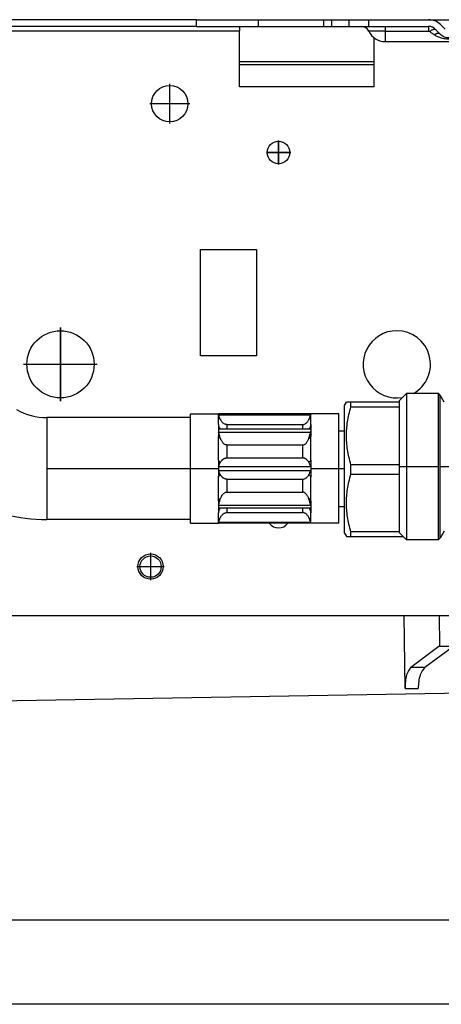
# Model space of a CAD drawing. Header units: inches. Extents: x -7205 to -1528, y -2875 to 5222.
# Tile 95 of 104: x -2490 to -2415, y 2924 to 3100. Entities that reach past the tile are written whole.
import ezdxf

# ---------------------------------------------------------------- set-up
doc = ezdxf.new("R2010")
doc.units = ezdxf.units.IN
doc.linetypes.add('DOT_CENTER', pattern=[14, 12, -1, 0, -1])
doc.layers.add('1', color=7, linetype='Continuous')

msp = doc.modelspace()

# ---------------------------------------------------------------- linework, layer by layer
at = {"color": 7, "linetype": 'Continuous'}
for p, q in [((-2474.14, 3099.58), (-2599.71, 3099.58)), ((-2474.14, 3099.58), (-2599.71, 3099.58)), ((-2458.85, 3099.58), (-2474.14, 3099.58)), ((-2458.85, 3099.58), (-2474.14, 3099.58)), ((-2458.85, 3098.38), (-2458.85, 3099.58)), ((-2458.85, 3099.58), (-2447.85, 3099.58)), ((-2458.85, 3099.58), (-2447.85, 3099.58)), ((-2447.85, 3099.58), (-2447.85, 3098.38)), ((-2447.85, 3099.58), (-2436.2, 3099.58)), ((-2447.85, 3099.58), (-2436.2, 3099.58)), ((-2436.2, 3099.58), (-2436.2, 3098.38)), ((-2436.2, 3099.58), (-2434.73, 3099.58)), ((-2436.2, 3099.58), (-2434.73, 3099.58)), ((-2436.2, 3099.58), (-2434.73, 3099.58)), ((-2434.73, 3099.58), (-2431.66, 3099.58)), ((-2434.73, 3099.58), (-2431.66, 3099.58)), ((-2434.73, 3099.58), (-2431.66, 3099.58)), ((-2431.66, 3099.58), (-2429.45, 3099.58)), ((-2431.66, 3099.58), (-2429.45, 3099.58)), ((-2431.66, 3099.58), (-2429.45, 3099.58)), ((-2429.45, 3099.58), (-2428.95, 3099.58)), ((-2429.45, 3099.58), (-2428.95, 3099.58)), ((-2429.45, 3099.58), (-2428.95, 3099.58)), ((-2428.95, 3099.58), (-2428.13, 3099.58)), ((-2428.95, 3099.58), (-2428.13, 3099.58)), ((-2428.95, 3099.58), (-2428.13, 3099.58)), ((-2428.13, 3099.58), (-2427.14, 3099.58)), ((-2428.13, 3099.58), (-2427.14, 3099.58)), ((-2428.13, 3099.58), (-2427.14, 3099.58)), ((-2427.14, 3099.58), (-2425.2, 3099.58)), ((-2427.14, 3099.58), (-2425.2, 3099.58)), ((-2427.14, 3099.58), (-2425.2, 3099.58)), ((-2427.14, 3099.58), (-2425.2, 3099.58)), ((-2425.2, 3099.58), (-2417.44, 3099.58)), ((-2425.2, 3099.58), (-2417.44, 3099.58)), ((-2425.2, 3099.58), (-2417.44, 3099.58)), ((-2425.2, 3099.58), (-2417.44, 3099.58)), ((-2417.44, 3099.58), (-2404.85, 3099.58)), ((-2417.44, 3099.58), (-2404.85, 3099.58)), ((-2417.44, 3099.58), (-2404.85, 3099.58)), ((-2458.85, 3098.38), (-2668.82, 3098.38)), ((-2458.85, 3098.38), (-2451.14, 3098.38)), ((-2451.14, 3098.38), (-2447.85, 3098.38)), ((-2451.14, 3098.38), (-2451.14, 3097.58)), ((-2447.85, 3098.38), (-2436.2, 3098.38)), ((-2436.2, 3098.38), (-2434.73, 3098.38)), ((-2436.2, 3098.38), (-2434.73, 3098.38)), ((-2434.73, 3098.38), (-2431.66, 3098.38)), ((-2434.73, 3098.38), (-2431.66, 3098.38)), ((-2431.66, 3098.38), (-2429.45, 3098.38)), ((-2431.66, 3098.38), (-2429.45, 3098.38)), ((-2429.45, 3098.38), (-2428.95, 3098.38)), ((-2429.45, 3098.38), (-2428.95, 3098.38)), ((-2428.95, 3098.38), (-2428.13, 3098.38)), ((-2428.95, 3098.38), (-2428.13, 3098.38)), ((-2428.13, 3098.38), (-2427.14, 3098.38)), ((-2428.13, 3098.38), (-2427.14, 3098.38)), ((-2427.14, 3098.38), (-2425.2, 3098.38)), ((-2427.14, 3098.38), (-2425.2, 3098.38)), ((-2425.2, 3098.38), (-2417.44, 3098.38)), ((-2425.2, 3098.38), (-2417.44, 3098.38)), ((-2415.34, 3097.02), (-2416.17, 3097.85)), ((-2414.49, 3097.87), (-2415.32, 3098.7)), ((-2451.14, 3087.58), (-2451.14, 3097.58)), ((-2451.14, 3087.58), (-2451.14, 3097.58)), ((-2427.14, 3087.58), (-2427.14, 3096.34)), ((-2427.14, 3087.58), (-2427.14, 3096.34)), ((-2425.2, 3095.68), (-2405.16, 3095.68)), ((-2427.14, 3092.08), (-2451.14, 3092.08)), ((-2451.14, 3091.58), (-2427.14, 3091.58)), ((-2451.14, 3091.58), (-2427.14, 3091.58)), ((-2427.14, 3087.58), (-2451.14, 3087.58)), ((-2427.14, 3087.58), (-2451.14, 3087.58)), ((-2458.1, 3058.58), (-2448.1, 3058.58)), ((-2458.1, 3039.58), (-2458.1, 3058.58)), ((-2458.1, 3058.58), (-2448.1, 3058.58)), ((-2458.1, 3039.58), (-2458.1, 3058.58)), ((-2448.1, 3058.58), (-2448.1, 3039.58)), ((-2448.1, 3058.58), (-2448.1, 3039.58)), ((-2448.1, 3039.58), (-2458.1, 3039.58)), ((-2422.68, 3031.58), (-2421.38, 3032.88)), ((-2415.66, 3032.88), (-2421.38, 3032.88)), ((-2421.38, 3032.88), (-2421.38, 3019.83)), ((-2415.66, 3006.78), (-2415.66, 3032.88)), ((-2414.67, 3031.33), (-2415.39, 3032.58)), ((-2432.43, 3030.74), (-2432.08, 3031.34)), ((-2431.27, 3031.34), (-2432.08, 3031.34)), ((-2431.27, 3030.5), (-2431.27, 3031.34)), ((-2422.68, 3031.34), (-2431.27, 3031.34)), ((-2422.68, 3031.58), (-2422.68, 3019.83)), ((-2459.93, 3029.23), (-2454.93, 3029.23)), ((-2459.93, 3028.58), (-2459.93, 3029.23)), ((-2438.43, 3029.23), (-2454.93, 3029.23)), ((-2454.93, 3027.37), (-2454.93, 3029.11)), ((-2433.43, 3029.23), (-2438.43, 3029.23)), ((-2438.43, 3027.37), (-2438.43, 3029.11)), ((-2433.43, 3026.23), (-2433.43, 3029.23)), ((-2432.43, 3007.94), (-2432.43, 3030.74)), ((-2431.27, 3030.5), (-2422.68, 3030.5)), ((-2459.93, 3028.58), (-2485.53, 3028.58)), ((-2459.93, 3019.48), (-2459.93, 3028.58)), ((-2453.43, 3027.33), (-2439.93, 3027.33)), ((-2454.93, 3026.38), (-2454.88, 3025.99)), ((-2438.47, 3026.52), (-2454.89, 3026.52)), ((-2438.43, 3026.38), (-2438.48, 3025.99)), ((-2433.43, 3026.23), (-2432.43, 3026.23)), ((-2433.43, 3019.48), (-2433.43, 3026.23)), ((-2454.93, 3021), (-2454.93, 3025.22)), ((-2438.43, 3021), (-2438.43, 3025.22)), ((-2453.43, 3023.69), (-2439.93, 3023.69)), ((-2453.43, 3021.38), (-2439.93, 3021.38)), ((-2459.93, 3010.38), (-2459.93, 3019.48)), ((-2433.43, 3012.73), (-2433.43, 3019.48)), ((-2422.68, 3020.17), (-2431.27, 3020.17)), ((-2431.27, 3018.5), (-2431.27, 3020.17)), ((-2422.68, 3019.83), (-2422.68, 3008.08)), ((-2421.38, 3019.83), (-2421.38, 3006.78)), ((-2454.93, 3013.75), (-2454.93, 3017.96)), ((-2453.43, 3017.58), (-2439.93, 3017.58)), ((-2438.43, 3013.75), (-2438.43, 3017.96)), ((-2431.27, 3018.5), (-2422.68, 3018.5)), ((-2453.43, 3015.28), (-2439.93, 3015.28)), ((-2454.88, 3012.97), (-2454.93, 3012.59)), ((-2454.93, 3009.85), (-2454.93, 3011.6)), ((-2438.46, 3012.44), (-2454.89, 3012.44)), ((-2453.43, 3011.63), (-2439.93, 3011.63)), ((-2438.48, 3012.97), (-2438.43, 3012.59)), ((-2438.43, 3009.85), (-2438.43, 3011.6)), ((-2433.43, 3009.73), (-2433.43, 3012.73)), ((-2433.43, 3012.73), (-2432.43, 3012.73)), ((-2459.93, 3010.38), (-2485.53, 3010.38)), ((-2459.93, 3009.73), (-2459.93, 3010.38)), ((-2459.93, 3009.73), (-2454.93, 3009.73)), ((-2438.43, 3009.73), (-2454.93, 3009.73)), ((-2433.43, 3009.73), (-2438.43, 3009.73)), ((-2422.68, 3008.17), (-2431.27, 3008.17)), ((-2431.27, 3007.34), (-2431.27, 3008.17)), ((-2422.68, 3008.08), (-2421.38, 3006.78)), ((-2414.67, 3008.33), (-2415.39, 3007.08)), ((-2432.43, 3007.94), (-2432.08, 3007.34)), ((-2432.08, 3007.34), (-2431.27, 3007.34)), ((-2431.27, 3007.34), (-2421.93, 3007.34)), ((-2415.66, 3006.78), (-2421.38, 3006.78)), ((-2593.1, 2993.28), (-2421.77, 2993.28)), ((-2421.77, 2993.28), (-2415.57, 2993.28)), ((-2421.61, 2980.25), (-2421.77, 2993.28)), ((-2415.57, 2993.28), (-2401.3, 2993.28)), ((-2420.6, 2984.05), (-2415.6, 2987.78)), ((-2418.12, 2984.05), (-2413.18, 2987.64)), ((-2415.6, 2987.78), (-2415.48, 2987.78)), ((-2415.48, 2987.78), (-2412.95, 2987.78)), ((-2358.92, 2980.31), (-2658.77, 2975.08)), ((-2092.8, 2938.88), (-2692.8, 2938.88)), ((-2270.1, 2923.88), (-2692.8, 2923.88))]:
    msp.add_line(p, q, dxfattribs=at)
at = {"color": 126, "linetype": 'Continuous', "true_color": 0x008060}
for p, q in [((-2434.73, 3099.58), (-2434.73, 3098.38)), ((-2431.66, 3099.58), (-2431.66, 3098.38)), ((-2428.13, 3099.58), (-2428.13, 3098.38)), ((-2425.2, 3098.38), (-2425.2, 3097.52)), ((-2668.82, 3097.58), (-2451.14, 3097.58)), ((-2425.2, 3097.52), (-2428.1, 3097.52)), ((-2425.2, 3097.52), (-2425.2, 3095.68)), ((-2425.2, 3097.52), (-2417.44, 3097.52)), ((-2415.39, 3007.08), (-2415.39, 3032.58)), ((-2485.53, 3028.58), (-2485.53, 3019.48)), ((-2454.88, 3029.06), (-2438.48, 3029.06)), ((-2454.88, 3025.99), (-2438.48, 3025.99)), ((-2485.53, 3019.48), (-2485.53, 3010.38)), ((-2454.88, 3019.86), (-2438.48, 3019.86)), ((-2454.88, 3019.11), (-2438.48, 3019.11)), ((-2454.88, 3012.97), (-2438.48, 3012.97)), ((-2454.88, 3009.9), (-2438.48, 3009.9)), ((-2415.57, 2993.28), (-2415.48, 2987.78)), ((-2420.6, 2984.05), (-2418.12, 2984.05)), ((-2421.61, 2980.25), (-2419.27, 2980.25))]:
    msp.add_line(p, q, dxfattribs=at)
at = {"color": 7, "linetype": 'Continuous'}
for centre, radius in [((-2463.6, 3084.58), 3.25), ((-2463.6, 3084.58), 3.25), ((-2444.2, 3075.88), 2), ((-2483.1, 3038.08), 6), ((-2483.1, 3038.08), 6), ((-2467.03, 3001.99), 2.25), ((-2467.03, 3001.99), 2.25), ((-2467.03, 3001.99), 1.9), ((-2467.03, 3001.99), 1.9)]:
    msp.add_circle(centre, radius, dxfattribs=at)
for centre, radius, start, end in [((-2417.44, 3096.58), 3, 45, 90), ((-2429.45, 3096.88), 1.5, 25.1843, 90), ((-2417.44, 3096.58), 1.8, 45, 90), ((-2425.2, 3098.88), 3.2, 205.1843, 270), ((-2413.78, 3098.58), 2.2, 225, 270), ((-2423.1, 3038.08), 6, 90, 279.5896), ((-2423.1, 3038.08), 6, 90, 279.5896), ((-2423.1, 3038.08), 6, 300.0222, 90), ((-2423.1, 3038.08), 6, 300.0222, 90), ((-2416.26, 3032.08), 1, 30, 53.1301), ((-2485.54, 3039.4), 10.82, 240.1569, 270.0194), ((-2485.54, 3039.4), 29.02, 240.1447, 270.0072), ((-2444.2, 3010.88), 2, 214.9473, 325.0527), ((-2416.26, 3007.58), 1, 306.8699, 330)]:
    msp.add_arc(centre, radius, start, end, dxfattribs=at)
at = {"color": 126, "linetype": 'Continuous', "true_color": 0x008060}
for centre, radius, start, end in [((-2417.43, 3097.14), 0.374, 57.1171, 91.3866), ((-2453.6, 3029.12), 1.33, 180.4169, 224.1923), ((-2439.76, 3029.12), 1.33, 315.8077, 359.5831), ((-2453.6, 3027.38), 1.33, 180.4169, 219.9044), ((-2439.76, 3027.38), 1.33, 320.0956, 359.5831), ((-2453.6, 3011.59), 1.33, 140.0956, 179.5831), ((-2439.76, 3011.59), 1.33, 0.4169, 39.9044), ((-2453.6, 3009.84), 1.33, 135.8077, 179.5831), ((-2439.76, 3009.84), 1.33, 0.4169, 44.1923)]:
    msp.add_arc(centre, radius, start, end, dxfattribs=at)
for points in [[(-2417.44, 3098.38), (-2417.44, 3098.3), (-2417.44, 3098.14), (-2417.44, 3098.02), (-2417.44, 3097.87), (-2417.44, 3097.7), (-2417.44, 3097.52)], [(-2417.23, 3097.46), (-2417.1, 3097.56), (-2416.96, 3097.65), (-2416.83, 3097.74), (-2416.7, 3097.8), (-2416.58, 3097.86), (-2416.46, 3097.89), (-2416.37, 3097.91), (-2416.28, 3097.9), (-2416.22, 3097.89), (-2416.17, 3097.85)], [(-2417.23, 3097.46), (-2417.02, 3097.31), (-2416.81, 3097.17), (-2416.6, 3097.03), (-2416.4, 3096.89)], [(-2415.34, 3097.02), (-2415.42, 3097.08), (-2415.52, 3097.12), (-2415.64, 3097.14), (-2415.78, 3097.14), (-2415.93, 3097.11), (-2416.08, 3097.05), (-2416.24, 3096.98), (-2416.4, 3096.89)], [(-2416.4, 3096.89), (-2415.83, 3096.57), (-2415.18, 3096.34), (-2414.69, 3096.23), (-2413.78, 3096.16)], [(-2453.43, 3027.33), (-2453.43, 3027.23), (-2453.43, 3027.13), (-2453.43, 3027.03), (-2453.43, 3026.93), (-2453.43, 3026.83), (-2453.43, 3026.73), (-2453.43, 3026.68), (-2453.43, 3026.62), (-2453.43, 3026.57), (-2453.43, 3026.52)], [(-2439.93, 3027.33), (-2439.93, 3027.23), (-2439.93, 3027.13), (-2439.93, 3027.03), (-2439.93, 3026.93), (-2439.93, 3026.83), (-2439.93, 3026.73), (-2439.93, 3026.62), (-2439.93, 3026.52)], [(-2454.55, 3024.84), (-2454.64, 3024.88), (-2454.72, 3024.93), (-2454.79, 3024.97), (-2454.84, 3025.02), (-2454.88, 3025.07), (-2454.91, 3025.12), (-2454.92, 3025.17), (-2454.93, 3025.22)], [(-2438.81, 3024.84), (-2438.72, 3024.88), (-2438.64, 3024.93), (-2438.57, 3024.97), (-2438.52, 3025.02), (-2438.48, 3025.07), (-2438.45, 3025.12), (-2438.43, 3025.17), (-2438.43, 3025.22)], [(-2453.43, 3023.69), (-2453.43, 3023.55), (-2453.43, 3023.4), (-2453.43, 3023.26), (-2453.43, 3023.11), (-2453.43, 3022.82), (-2453.43, 3022.54), (-2453.43, 3022.25), (-2453.43, 3021.96), (-2453.43, 3021.67), (-2453.43, 3021.38)], [(-2439.93, 3023.69), (-2439.93, 3023.55), (-2439.93, 3023.4), (-2439.93, 3023.26), (-2439.93, 3023.11), (-2439.93, 3022.82), (-2439.93, 3022.54), (-2439.93, 3022.25), (-2439.93, 3021.96), (-2439.93, 3021.67), (-2439.93, 3021.38)], [(-2454.93, 3021), (-2454.92, 3020.96), (-2454.91, 3020.91), (-2454.88, 3020.86), (-2454.84, 3020.81), (-2454.79, 3020.76), (-2454.72, 3020.71), (-2454.64, 3020.67), (-2454.55, 3020.62)], [(-2438.43, 3021), (-2438.43, 3020.96), (-2438.45, 3020.91), (-2438.48, 3020.86), (-2438.52, 3020.81), (-2438.57, 3020.76), (-2438.64, 3020.71), (-2438.72, 3020.67), (-2438.81, 3020.62)], [(-2454.93, 3017.96), (-2454.92, 3018.01), (-2454.91, 3018.06), (-2454.88, 3018.11), (-2454.84, 3018.16), (-2454.79, 3018.21), (-2454.72, 3018.25), (-2454.64, 3018.3), (-2454.55, 3018.34)], [(-2453.43, 3017.58), (-2453.43, 3017.29), (-2453.43, 3017.01), (-2453.43, 3016.72), (-2453.43, 3016.43), (-2453.43, 3016.14), (-2453.43, 3015.85), (-2453.43, 3015.56), (-2453.43, 3015.28)], [(-2439.93, 3017.58), (-2439.93, 3017.29), (-2439.93, 3017.01), (-2439.93, 3016.72), (-2439.93, 3016.43), (-2439.93, 3016.14), (-2439.93, 3015.85), (-2439.93, 3015.56), (-2439.93, 3015.28)], [(-2438.43, 3017.96), (-2438.43, 3018.01), (-2438.45, 3018.06), (-2438.48, 3018.11), (-2438.52, 3018.16), (-2438.57, 3018.21), (-2438.64, 3018.25), (-2438.72, 3018.3), (-2438.81, 3018.34)], [(-2454.93, 3013.75), (-2454.92, 3013.8), (-2454.91, 3013.85), (-2454.88, 3013.89), (-2454.84, 3013.94), (-2454.79, 3013.99), (-2454.72, 3014.04), (-2454.64, 3014.09), (-2454.55, 3014.13)], [(-2438.43, 3013.75), (-2438.43, 3013.8), (-2438.45, 3013.85), (-2438.48, 3013.89), (-2438.52, 3013.94), (-2438.57, 3013.99), (-2438.64, 3014.04), (-2438.72, 3014.09), (-2438.81, 3014.13)], [(-2453.43, 3012.44), (-2453.43, 3012.28), (-2453.43, 3012.11), (-2453.43, 3011.87), (-2453.43, 3011.63)], [(-2439.93, 3012.44), (-2439.93, 3012.28), (-2439.93, 3012.11), (-2439.93, 3011.87), (-2439.93, 3011.63)]]:
    msp.add_spline(points, degree=3, dxfattribs=at)
at = {"color": 7, "linetype": 'Continuous'}
for points in [[(-2454.93, 3029.23), (-2454.93, 3029.22), (-2454.93, 3029.21), (-2454.93, 3029.17), (-2454.93, 3029.11)], [(-2454.93, 3029.23), (-2454.92, 3029.21), (-2454.92, 3029.19), (-2454.9, 3029.13), (-2454.88, 3029.06)], [(-2438.43, 3029.23), (-2438.44, 3029.21), (-2438.44, 3029.19), (-2438.46, 3029.13), (-2438.48, 3029.06)], [(-2438.43, 3029.23), (-2438.43, 3029.22), (-2438.44, 3029.2), (-2438.43, 3029.17), (-2438.43, 3029.11)], [(-2431.27, 3020.17), (-2431.64, 3021.56), (-2431.89, 3022.87), (-2432.03, 3024.12), (-2432.08, 3025.34), (-2432.03, 3026.56), (-2431.89, 3027.81), (-2431.64, 3029.12), (-2431.27, 3030.5)], [(-2454.93, 3027.37), (-2454.93, 3027.13), (-2454.93, 3026.89), (-2454.93, 3026.64), (-2454.93, 3026.38)], [(-2454.55, 3028.2), (-2454.64, 3028.37), (-2454.74, 3028.62), (-2454.81, 3028.84), (-2454.88, 3029.06)], [(-2453.43, 3027.33), (-2453.45, 3027.33), (-2453.47, 3027.33), (-2453.64, 3027.36), (-2453.8, 3027.41), (-2453.98, 3027.51), (-2454.14, 3027.64), (-2454.32, 3027.83), (-2454.46, 3028.03), (-2454.55, 3028.2)], [(-2439.93, 3027.33), (-2439.91, 3027.33), (-2439.89, 3027.33), (-2439.79, 3027.34), (-2439.68, 3027.37), (-2439.55, 3027.41), (-2439.36, 3027.52), (-2439.22, 3027.64), (-2439.13, 3027.72), (-2439.03, 3027.84), (-2438.92, 3028), (-2438.81, 3028.2)], [(-2438.81, 3028.2), (-2438.72, 3028.37), (-2438.62, 3028.62), (-2438.55, 3028.84), (-2438.48, 3029.06)], [(-2438.43, 3027.37), (-2438.43, 3027.13), (-2438.43, 3026.89), (-2438.43, 3026.64), (-2438.43, 3026.38)], [(-2454.89, 3026.52), (-2454.9, 3026.52), (-2454.92, 3026.49), (-2454.93, 3026.44), (-2454.93, 3026.38)], [(-2454.93, 3026.38), (-2454.93, 3026.11), (-2454.93, 3025.82), (-2454.93, 3025.53), (-2454.93, 3025.22)], [(-2454.55, 3024.84), (-2454.64, 3025.08), (-2454.74, 3025.41), (-2454.81, 3025.69), (-2454.88, 3025.99)], [(-2438.81, 3024.84), (-2438.72, 3025.08), (-2438.62, 3025.41), (-2438.55, 3025.69), (-2438.48, 3025.99)], [(-2438.47, 3026.52), (-2438.46, 3026.52), (-2438.44, 3026.49), (-2438.43, 3026.44), (-2438.43, 3026.38)], [(-2438.43, 3026.38), (-2438.43, 3026.11), (-2438.43, 3025.82), (-2438.43, 3025.53), (-2438.43, 3025.22)], [(-2453.43, 3023.69), (-2453.45, 3023.69), (-2453.47, 3023.69), (-2453.64, 3023.72), (-2453.8, 3023.8), (-2453.98, 3023.92), (-2454.14, 3024.1), (-2454.28, 3024.29), (-2454.39, 3024.49), (-2454.48, 3024.67), (-2454.55, 3024.84)], [(-2439.93, 3023.69), (-2439.91, 3023.69), (-2439.89, 3023.69), (-2439.76, 3023.71), (-2439.65, 3023.75), (-2439.55, 3023.8), (-2439.45, 3023.86), (-2439.34, 3023.96), (-2439.22, 3024.1), (-2439.08, 3024.29), (-2438.96, 3024.49), (-2438.87, 3024.67), (-2438.81, 3024.84)], [(-2454.93, 3021), (-2454.93, 3020.62), (-2454.93, 3020.24), (-2454.93, 3019.86), (-2454.93, 3019.48)], [(-2454.88, 3019.86), (-2454.81, 3020.06), (-2454.74, 3020.25), (-2454.64, 3020.47), (-2454.55, 3020.62)], [(-2454.55, 3020.62), (-2454.44, 3020.8), (-2454.33, 3020.93), (-2454.23, 3021.04), (-2454.14, 3021.11), (-2454.02, 3021.2), (-2453.9, 3021.27), (-2453.8, 3021.31), (-2453.62, 3021.36), (-2453.47, 3021.38), (-2453.45, 3021.38), (-2453.43, 3021.38)], [(-2438.81, 3020.62), (-2438.92, 3020.8), (-2439.03, 3020.93), (-2439.13, 3021.04), (-2439.22, 3021.11), (-2439.34, 3021.2), (-2439.45, 3021.27), (-2439.55, 3021.31), (-2439.74, 3021.36), (-2439.89, 3021.38), (-2439.91, 3021.38), (-2439.93, 3021.38)], [(-2438.48, 3019.86), (-2438.55, 3020.06), (-2438.62, 3020.25), (-2438.72, 3020.47), (-2438.81, 3020.62)], [(-2438.43, 3021), (-2438.43, 3020.62), (-2438.43, 3020.24), (-2438.43, 3019.86), (-2438.43, 3019.48)], [(-2454.88, 3019.86), (-2454.9, 3019.8), (-2454.92, 3019.69), (-2454.92, 3019.59), (-2454.93, 3019.48)], [(-2454.93, 3019.48), (-2454.93, 3019.11), (-2454.93, 3018.73), (-2454.93, 3018.35), (-2454.93, 3017.96)], [(-2454.93, 3019.48), (-2454.92, 3019.38), (-2454.92, 3019.28), (-2454.9, 3019.16), (-2454.88, 3019.11)], [(-2454.55, 3018.34), (-2454.64, 3018.5), (-2454.74, 3018.72), (-2454.81, 3018.91), (-2454.88, 3019.11)], [(-2438.81, 3018.34), (-2438.72, 3018.5), (-2438.62, 3018.72), (-2438.55, 3018.91), (-2438.48, 3019.11)], [(-2438.48, 3019.86), (-2438.46, 3019.8), (-2438.44, 3019.69), (-2438.43, 3019.59), (-2438.43, 3019.48)], [(-2438.43, 3019.48), (-2438.43, 3019.38), (-2438.44, 3019.28), (-2438.46, 3019.16), (-2438.48, 3019.11)], [(-2438.43, 3019.48), (-2438.43, 3019.11), (-2438.43, 3018.73), (-2438.43, 3018.35), (-2438.43, 3017.96)], [(-2453.43, 3017.58), (-2453.45, 3017.58), (-2453.47, 3017.58), (-2453.64, 3017.6), (-2453.8, 3017.65), (-2453.98, 3017.74), (-2454.14, 3017.85), (-2454.23, 3017.93), (-2454.33, 3018.03), (-2454.44, 3018.17), (-2454.55, 3018.34)], [(-2439.93, 3017.58), (-2439.91, 3017.58), (-2439.89, 3017.58), (-2439.72, 3017.6), (-2439.55, 3017.65), (-2439.36, 3017.75), (-2439.22, 3017.85), (-2439.07, 3017.99), (-2438.93, 3018.16), (-2438.81, 3018.34)], [(-2431.27, 3008.17), (-2431.64, 3009.56), (-2431.89, 3010.87), (-2432.03, 3012.12), (-2432.08, 3013.34), (-2432.03, 3014.56), (-2431.89, 3015.81), (-2431.64, 3017.12), (-2431.27, 3018.5)], [(-2454.55, 3014.13), (-2454.46, 3014.34), (-2454.37, 3014.52), (-2454.29, 3014.67), (-2454.21, 3014.78), (-2454.14, 3014.87), (-2453.99, 3015.02), (-2453.8, 3015.17), (-2453.64, 3015.24), (-2453.47, 3015.27), (-2453.45, 3015.28), (-2453.43, 3015.28)], [(-2438.81, 3014.13), (-2438.87, 3014.29), (-2438.96, 3014.48), (-2439.08, 3014.68), (-2439.22, 3014.87), (-2439.34, 3015), (-2439.45, 3015.1), (-2439.55, 3015.17), (-2439.65, 3015.22), (-2439.76, 3015.25), (-2439.89, 3015.27), (-2439.91, 3015.28), (-2439.93, 3015.28)], [(-2454.93, 3013.75), (-2454.93, 3013.44), (-2454.93, 3013.14), (-2454.93, 3012.86), (-2454.93, 3012.59)], [(-2454.88, 3012.97), (-2454.81, 3013.27), (-2454.74, 3013.56), (-2454.64, 3013.89), (-2454.55, 3014.13)], [(-2438.48, 3012.97), (-2438.55, 3013.27), (-2438.62, 3013.56), (-2438.72, 3013.89), (-2438.81, 3014.13)], [(-2438.43, 3013.75), (-2438.43, 3013.44), (-2438.43, 3013.14), (-2438.43, 3012.86), (-2438.43, 3012.59)], [(-2454.93, 3012.59), (-2454.93, 3012.33), (-2454.93, 3012.08), (-2454.93, 3011.83), (-2454.93, 3011.6)], [(-2454.93, 3012.59), (-2454.93, 3012.53), (-2454.92, 3012.48), (-2454.9, 3012.45), (-2454.89, 3012.44)], [(-2454.55, 3010.77), (-2454.43, 3010.98), (-2454.29, 3011.17), (-2454.14, 3011.33), (-2454.02, 3011.43), (-2453.9, 3011.5), (-2453.8, 3011.55), (-2453.65, 3011.6), (-2453.47, 3011.63), (-2453.45, 3011.63), (-2453.43, 3011.63)], [(-2438.81, 3010.77), (-2438.93, 3010.98), (-2439.07, 3011.17), (-2439.22, 3011.33), (-2439.36, 3011.44), (-2439.55, 3011.55), (-2439.68, 3011.6), (-2439.79, 3011.62), (-2439.89, 3011.63), (-2439.91, 3011.63), (-2439.93, 3011.63)], [(-2438.43, 3012.59), (-2438.43, 3012.53), (-2438.44, 3012.48), (-2438.45, 3012.45), (-2438.46, 3012.44)], [(-2438.43, 3012.59), (-2438.43, 3012.33), (-2438.43, 3012.08), (-2438.43, 3011.83), (-2438.43, 3011.6)], [(-2454.88, 3009.9), (-2454.9, 3009.84), (-2454.92, 3009.78), (-2454.93, 3009.76), (-2454.93, 3009.73)], [(-2454.93, 3009.85), (-2454.93, 3009.8), (-2454.93, 3009.76), (-2454.93, 3009.75), (-2454.93, 3009.73)], [(-2454.88, 3009.9), (-2454.81, 3010.13), (-2454.74, 3010.34), (-2454.64, 3010.59), (-2454.55, 3010.77)], [(-2438.48, 3009.9), (-2438.55, 3010.13), (-2438.62, 3010.34), (-2438.72, 3010.59), (-2438.81, 3010.77)], [(-2438.48, 3009.9), (-2438.46, 3009.84), (-2438.44, 3009.78), (-2438.44, 3009.76), (-2438.43, 3009.73)], [(-2438.43, 3009.85), (-2438.43, 3009.8), (-2438.44, 3009.76), (-2438.43, 3009.74), (-2438.43, 3009.73)], [(-2420.6, 2984.05), (-2421.34, 2982.65), (-2421.61, 2980.25)], [(-2418.12, 2984.05), (-2418.92, 2982.65), (-2419.27, 2980.25)]]:
    msp.add_spline(points, degree=3, dxfattribs=at)
at = {"layer": '1', "color": 30, "linetype": 'DOT_CENTER', "true_color": 0xff8000, "const_width": 0.25}
for points in [[(-2463.6, 3088.15), (-2463.6, 3081)], [(-2460.02, 3084.58), (-2467.17, 3084.58)], [(-2444.2, 3078.08), (-2444.2, 3073.68)], [(-2442, 3075.88), (-2446.4, 3075.88)], [(-2483.1, 3044.68), (-2483.1, 3031.48)], [(-2476.5, 3038.08), (-2489.7, 3038.08)], [(-2454.93, 3019.48), (-2485.53, 3019.48)], [(-2432.43, 3019.48), (-2438.43, 3019.48)], [(-2422.68, 3019.83), (-2415.66, 3019.83)], [(-2404.18, 3019.83), (-2415.39, 3019.83)], [(-2467.03, 3004.47), (-2467.03, 2999.52)], [(-2464.55, 3001.99), (-2469.5, 3001.99)]]:
    msp.add_lwpolyline(points, dxfattribs=at)

doc.saveas('drawing.dxf')
